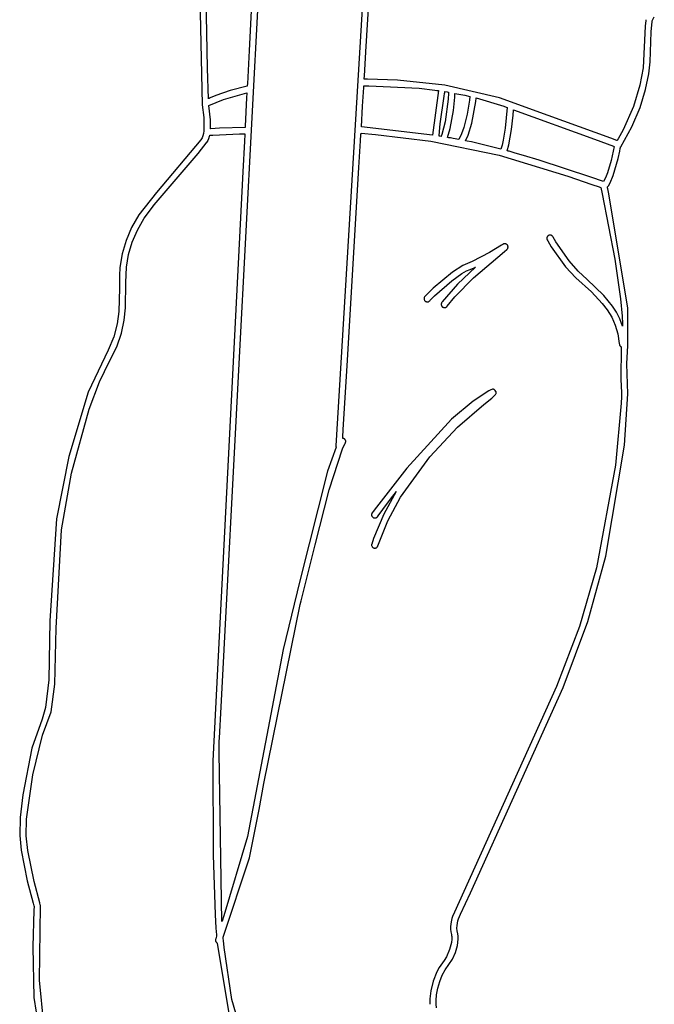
# Model space of a CAD drawing. Extents: x -74.1 to 10.8, y -36.7 to 44.6.
# Tile 95 of 199: x -42 to -40, y 15.1 to 18.3. Entities that reach past the tile are written whole.
import ezdxf

# ---------------------------------------------------------------- set-up
doc = ezdxf.new("R2010")
doc.units = 0

msp = doc.modelspace()

# ---------------------------------------------------------------- linework, layer by layer
at = {"layer": 'Layer 1', "color": 7, "linetype": 'CONTINUOUS'}
for p, q in [((-40.890203, 18.161855), (-40.856255, 18.730164)), ((-41.297752, 17.176706), (-41.220438, 18.648425)), ((-40.889237, 18.52741), (-40.986913, 16.892244)), ((-41.251457, 18.455044), (-41.266641, 18.166)), ((-41.400746, 18.109849), (-41.406763, 18.418659)), ((-41.427637, 18.409232), (-41.418074, 17.992787)), ((-39.987761, 18.263336), (-39.989744, 18.244554)), ((-39.987542, 18.265247), (-39.987761, 18.263336)), ((-39.987489, 18.265701), (-39.987542, 18.265247)), ((-39.970465, 18.226764), (-39.967183, 18.259842)), ((-39.967183, 18.259842), (-39.967073, 18.260819)), ((-39.967073, 18.260819), (-39.967025, 18.261247)), ((-39.967025, 18.261247), (-39.967003, 18.261445)), ((-39.967003, 18.261445), (-39.966997, 18.261493)), ((-39.966997, 18.261493), (-39.966992, 18.26154)), ((-39.966992, 18.26154), (-39.960477, 18.275308)), ((-39.989744, 18.244554), (-39.996354, 18.110031)), ((-39.973708, 18.129926), (-39.970465, 18.226764)), ((-41.266641, 18.166), (-41.271119, 18.080742)), ((-40.894874, 18.083663), (-40.890203, 18.161855)), ((-39.977919, 18.09095), (-39.973708, 18.129926)), ((-41.397819, 18.010898), (-41.400746, 18.109849)), ((-39.996354, 18.110031), (-40.006701, 18.054299)), ((-41.271119, 18.080742), (-41.272291, 18.058433)), ((-40.89547, 18.073691), (-40.895448, 18.07406)), ((-40.894927, 18.073656), (-40.895468, 18.073645)), ((-40.895448, 18.07406), (-40.895339, 18.075881)), ((-40.895339, 18.075881), (-40.894874, 18.083663)), ((-40.893773, 18.073677), (-40.894927, 18.073656)), ((-40.89118, 18.073718), (-40.893773, 18.073677)), ((-40.884879, 18.073786), (-40.89118, 18.073718)), ((-40.788687, 18.07115), (-40.884879, 18.073786)), ((-40.63551, 18.054882), (-40.788687, 18.07115)), ((-39.988346, 18.040947), (-39.977919, 18.09095)), ((-41.327675, 18.037584), (-41.374434, 18.02076)), ((-41.272648, 18.051684), (-41.327675, 18.037584)), ((-41.272635, 18.051881), (-41.272645, 18.051691)), ((-41.272574, 18.053046), (-41.272635, 18.051881)), ((-41.272291, 18.058433), (-41.272574, 18.053046)), ((-40.900677, 17.986488), (-40.897954, 18.032066)), ((-40.897954, 18.032066), (-40.897057, 18.047086)), ((-40.897057, 18.047086), (-40.896806, 18.051294)), ((-40.896806, 18.051294), (-40.896739, 18.052403)), ((-40.896739, 18.052403), (-40.896722, 18.052687)), ((-40.896722, 18.052687), (-40.896718, 18.052759)), ((-40.896715, 18.052783), (-40.880712, 18.05298)), ((-40.880712, 18.05298), (-40.718915, 18.044675)), ((-40.718915, 18.044675), (-40.667754, 18.038573)), ((-40.655807, 18.036889), (-40.675004, 17.893838)), ((-40.667754, 18.038573), (-40.661129, 18.037652)), ((-40.661129, 18.037652), (-40.6578, 18.037177)), ((-40.6578, 18.037177), (-40.656132, 18.036936)), ((-40.656132, 18.036936), (-40.655923, 18.036906)), ((-40.655923, 18.036906), (-40.655819, 18.036891)), ((-40.636313, 18.027512), (-40.635698, 18.030963)), ((-40.635698, 18.030963), (-40.635415, 18.032541)), ((-40.459803, 18.013721), (-40.63551, 18.054882)), ((-40.635415, 18.032541), (-40.63528, 18.033292)), ((-40.63528, 18.033292), (-40.635214, 18.033658)), ((-40.635214, 18.033658), (-40.635206, 18.033703)), ((-40.6352, 18.033732), (-40.62874, 18.032693)), ((-40.62874, 18.032693), (-40.625501, 18.03216)), ((-40.625501, 18.03216), (-40.624689, 18.032024)), ((-40.624689, 18.032024), (-40.624283, 18.031955)), ((-40.624283, 18.031955), (-40.62408, 18.031921)), ((-40.624132, 18.03091), (-40.624145, 18.030515)), ((-40.62413, 18.030972), (-40.624132, 18.03091)), ((-40.624118, 18.031109), (-40.62413, 18.030972)), ((-40.624091, 18.031241), (-40.624118, 18.031109)), ((-40.624016, 18.031498), (-40.624091, 18.031241)), ((-40.62408, 18.031921), (-40.623978, 18.031904)), ((-40.623941, 18.031758), (-40.624016, 18.031498)), ((-40.623978, 18.031904), (-40.623927, 18.031895)), ((-40.623917, 18.031893), (-40.623941, 18.031758)), ((-40.006701, 18.054299), (-40.027629, 17.985719)), ((-40.006181, 17.983039), (-39.988346, 18.040947)), ((-41.397578, 18.011004), (-41.397776, 18.010916)), ((-41.397178, 18.011182), (-41.397578, 18.011004)), ((-41.395521, 18.011913), (-41.397178, 18.011182)), ((-41.396276, 17.988716), (-41.348978, 18.008172)), ((-41.391943, 18.013472), (-41.395521, 18.011913)), ((-41.374434, 18.02076), (-41.391943, 18.013472)), ((-41.348978, 18.008172), (-41.273772, 18.030255)), ((-41.274626, 18.013983), (-41.279457, 17.92203)), ((-41.27387, 18.028384), (-41.274626, 18.013983)), ((-41.273794, 18.029837), (-41.27387, 18.028384)), ((-41.273776, 18.030178), (-41.273794, 18.029837)), ((-41.273772, 18.030247), (-41.273776, 18.030178)), ((-40.651281, 17.93007), (-40.637715, 18.019538)), ((-40.637715, 18.019538), (-40.636313, 18.027512)), ((-40.625366, 18.00986), (-40.635168, 17.936789)), ((-40.624214, 18.028715), (-40.625366, 18.00986)), ((-40.624145, 18.030515), (-40.624214, 18.028715)), ((-40.608192, 17.972503), (-40.604018, 18.015832)), ((-40.604018, 18.015832), (-40.603406, 18.027539)), ((-40.603406, 18.027539), (-40.603388, 18.027986)), ((-40.603388, 18.027986), (-40.60338, 18.028196)), ((-40.60338, 18.028196), (-40.603378, 18.028247)), ((-40.603377, 18.028259), (-40.571647, 18.021923)), ((-40.571647, 18.021923), (-40.555662, 18.018397)), ((-40.556186, 18.006562), (-40.563606, 17.960968)), ((-40.554835, 18.018207), (-40.556186, 18.006562)), ((-40.555662, 18.018397), (-40.555162, 18.018283)), ((-40.555162, 18.018283), (-40.554912, 18.018226)), ((-40.554912, 18.018226), (-40.554849, 18.018212)), ((-40.548611, 17.932522), (-40.535698, 18.002227)), ((-40.535698, 18.002227), (-40.534502, 18.012305)), ((-40.534502, 18.012305), (-40.5344, 18.013246)), ((-40.5344, 18.013246), (-40.534394, 18.013302)), ((-40.534385, 18.013337), (-40.445133, 17.986701)), ((-40.302301, 17.957283), (-40.459803, 18.013721)), ((-41.418074, 17.992787), (-41.418013, 17.992235)), ((-41.418013, 17.992235), (-41.417971, 17.991961)), ((-41.417971, 17.991961), (-41.417948, 17.991824)), ((-41.417937, 17.991764), (-41.417918, 17.991661)), ((-41.417918, 17.991661), (-41.412621, 17.950276)), ((-41.391208, 17.942489), (-41.396276, 17.988716)), ((-40.904638, 17.920192), (-40.900677, 17.986488)), ((-40.618574, 17.915232), (-40.608192, 17.972503)), ((-40.445133, 17.986701), (-40.443494, 17.986115)), ((-40.443494, 17.986115), (-40.434474, 17.982876)), ((-40.434445, 17.982863), (-40.441034, 17.915861)), ((-40.41552, 17.957845), (-40.414175, 17.97425)), ((-40.414175, 17.97425), (-40.414116, 17.975044)), ((-40.414116, 17.975044), (-40.414087, 17.975429)), ((-40.414087, 17.975429), (-40.41408, 17.975524)), ((-40.414069, 17.975543), (-40.153187, 17.880467)), ((-40.027629, 17.985719), (-40.061181, 17.910426)), ((-40.032613, 17.920348), (-40.006181, 17.983039)), ((-41.412621, 17.950276), (-41.412326, 17.907329)), ((-41.391031, 17.914271), (-41.391208, 17.942489)), ((-40.635168, 17.936789), (-40.645852, 17.895241)), ((-40.563606, 17.960968), (-40.574497, 17.917625)), ((-40.420585, 17.91139), (-40.41552, 17.957845)), ((-40.100981, 17.883338), (-40.302301, 17.957283)), ((-41.412326, 17.907329), (-41.413538, 17.898437)), ((-41.390945, 17.914274), (-41.391014, 17.914269)), ((-41.390666, 17.914298), (-41.390945, 17.914274)), ((-41.390089, 17.914345), (-41.390666, 17.914298)), ((-41.361683, 17.916419), (-41.390089, 17.914345)), ((-41.279634, 17.918657), (-41.361683, 17.916419)), ((-41.279625, 17.918818), (-41.279634, 17.918658)), ((-41.279457, 17.92203), (-41.279625, 17.918818)), ((-40.675004, 17.893838), (-40.904638, 17.920192)), ((-40.654224, 17.891804), (-40.651281, 17.93007)), ((-40.626948, 17.886097), (-40.618574, 17.915232)), ((-40.574497, 17.917625), (-40.581874, 17.89724)), ((-40.561052, 17.893038), (-40.548611, 17.932522)), ((-40.441034, 17.915861), (-40.447161, 17.877453)), ((-40.429111, 17.86254), (-40.420585, 17.91139)), ((-40.061181, 17.910426), (-40.07178, 17.891272)), ((-40.068833, 17.855997), (-40.032613, 17.920348)), ((-41.42211, 17.878824), (-41.565246, 17.708898)), ((-41.417978, 17.884818), (-41.42211, 17.878824)), ((-41.416595, 17.887615), (-41.417978, 17.884818)), ((-41.4154, 17.890841), (-41.416595, 17.887615)), ((-41.413538, 17.898437), (-41.4154, 17.890841)), ((-41.401693, 17.871611), (-41.401192, 17.872361)), ((-41.401192, 17.872361), (-41.399397, 17.875417)), ((-41.399397, 17.875417), (-41.396401, 17.882387)), ((-41.396401, 17.882387), (-41.394125, 17.890325)), ((-41.394125, 17.890325), (-41.393658, 17.892436)), ((-41.393658, 17.892436), (-41.393547, 17.892971)), ((-41.393547, 17.892971), (-41.39352, 17.893105)), ((-41.393509, 17.893145), (-41.383877, 17.893936)), ((-41.383877, 17.893936), (-41.297722, 17.898033)), ((-41.297722, 17.898033), (-41.286133, 17.89797)), ((-41.281976, 17.874098), (-41.287143, 17.775729)), ((-41.286133, 17.89797), (-41.28334, 17.897915)), ((-41.28334, 17.897915), (-41.281962, 17.897881)), ((-41.280869, 17.895179), (-41.281976, 17.874098)), ((-41.281962, 17.897881), (-41.281278, 17.897862)), ((-41.281278, 17.897862), (-41.280937, 17.897852)), ((-41.280937, 17.897852), (-41.280767, 17.897847)), ((-41.280763, 17.897194), (-41.280869, 17.895179)), ((-41.280737, 17.897692), (-41.280763, 17.897194)), ((-41.28073, 17.897812), (-41.280737, 17.897692)), ((-40.912469, 17.78912), (-40.907316, 17.875387)), ((-40.907316, 17.875387), (-40.906099, 17.895754)), ((-40.906099, 17.895754), (-40.90589, 17.89926)), ((-40.90589, 17.89926), (-40.905884, 17.899364)), ((-40.905881, 17.899393), (-40.859585, 17.895394)), ((-40.859585, 17.895394), (-40.680409, 17.873605)), ((-40.680409, 17.873605), (-40.460315, 17.828492)), ((-40.654461, 17.890637), (-40.654433, 17.890807)), ((-40.654433, 17.890807), (-40.654262, 17.891463)), ((-40.654364, 17.890622), (-40.654424, 17.890632)), ((-40.654245, 17.890603), (-40.654364, 17.890622)), ((-40.654262, 17.891463), (-40.654235, 17.89163)), ((-40.654005, 17.890565), (-40.654245, 17.890603)), ((-40.654235, 17.89163), (-40.654227, 17.891716)), ((-40.654227, 17.891716), (-40.654225, 17.891759)), ((-40.653526, 17.890489), (-40.654005, 17.890565)), ((-40.651612, 17.890186), (-40.653526, 17.890489)), ((-40.64778, 17.889574), (-40.651612, 17.890186)), ((-40.647749, 17.889662), (-40.647776, 17.889585)), ((-40.647533, 17.890276), (-40.647749, 17.889662)), ((-40.645852, 17.895241), (-40.647533, 17.890276)), ((-40.626807, 17.88607), (-40.626878, 17.886082)), ((-40.626666, 17.886046), (-40.626807, 17.88607)), ((-40.626383, 17.885997), (-40.626666, 17.886046)), ((-40.625817, 17.8859), (-40.626383, 17.885997)), ((-40.624685, 17.885706), (-40.625817, 17.8859)), ((-40.62242, 17.885315), (-40.624685, 17.885706)), ((-40.617888, 17.884526), (-40.62242, 17.885315)), ((-40.608816, 17.882916), (-40.617888, 17.884526)), ((-40.590658, 17.879578), (-40.608816, 17.882916)), ((-40.581874, 17.89724), (-40.590658, 17.879578)), ((-40.569045, 17.875389), (-40.561052, 17.893038)), ((-40.568971, 17.87537), (-40.569028, 17.875382)), ((-40.568743, 17.875325), (-40.568971, 17.87537)), ((-40.567831, 17.875142), (-40.568743, 17.875325)), ((-40.564186, 17.874409), (-40.567831, 17.875142)), ((-40.549649, 17.871412), (-40.564186, 17.874409)), ((-40.447161, 17.877453), (-40.450888, 17.861264)), ((-40.153187, 17.880467), (-40.091696, 17.857649)), ((-40.081011, 17.875897), (-40.100981, 17.883338)), ((-40.080904, 17.876047), (-40.081011, 17.875897)), ((-40.08072, 17.876345), (-40.080904, 17.876047)), ((-40.080351, 17.876941), (-40.08072, 17.876345)), ((-40.077434, 17.881712), (-40.080351, 17.876941)), ((-40.07178, 17.891272), (-40.077434, 17.881712)), ((-41.431244, 17.833887), (-41.401693, 17.871611)), ((-40.455043, 17.848629), (-40.549649, 17.871412)), ((-40.450888, 17.861264), (-40.455043, 17.848629)), ((-40.434783, 17.843143), (-40.429111, 17.86254)), ((-40.434682, 17.843113), (-40.434733, 17.843127)), ((-40.43458, 17.843085), (-40.434682, 17.843113)), ((-40.434376, 17.843029), (-40.43458, 17.843085)), ((-40.433969, 17.842917), (-40.434376, 17.843029)), ((-40.433154, 17.842692), (-40.433969, 17.842917)), ((-40.431523, 17.842243), (-40.433154, 17.842692)), ((-40.428262, 17.841339), (-40.431523, 17.842243)), ((-40.421736, 17.839519), (-40.428262, 17.841339)), ((-40.090052, 17.857032), (-40.100039, 17.8122)), ((-40.091696, 17.857649), (-40.090683, 17.857271)), ((-40.090683, 17.857271), (-40.090198, 17.85709)), ((-40.090198, 17.85709), (-40.090079, 17.857045)), ((-40.07698, 17.81845), (-40.071834, 17.841744)), ((-40.071834, 17.841744), (-40.070058, 17.850611)), ((-40.070058, 17.850611), (-40.069383, 17.854133)), ((-40.069383, 17.854133), (-40.069237, 17.854908)), ((-40.069237, 17.854908), (-40.069167, 17.85528)), ((-40.069167, 17.85528), (-40.069133, 17.855461)), ((-40.069133, 17.855461), (-40.069116, 17.855551)), ((-40.069116, 17.855551), (-40.068833, 17.855997)), ((-41.566004, 17.676035), (-41.431244, 17.833887)), ((-40.460315, 17.828492), (-40.239513, 17.761431)), ((-40.408684, 17.835832), (-40.421736, 17.839519)), ((-40.382654, 17.828297), (-40.408684, 17.835832)), ((-40.331508, 17.81287), (-40.382654, 17.828297)), ((-40.164981, 17.75804), (-40.331508, 17.81287)), ((-40.100039, 17.8122), (-40.111876, 17.771977)), ((-40.092833, 17.763404), (-40.07698, 17.81845)), ((-40.949587, 17.167705), (-40.912469, 17.78912)), ((-41.287143, 17.775729), (-41.383439, 15.87671)), ((-40.239513, 17.761431), (-40.161705, 17.734827)), ((-40.124315, 17.743645), (-40.164981, 17.75804)), ((-40.118225, 17.755444), (-40.124315, 17.743645)), ((-40.111876, 17.771977), (-40.118225, 17.755444)), ((-40.103069, 17.73953), (-40.092833, 17.763404)), ((-40.161705, 17.734827), (-40.137997, 17.726426)), ((-40.137997, 17.726426), (-40.133994, 17.724989)), ((-40.133994, 17.724989), (-40.133122, 17.724675)), ((-40.133122, 17.724675), (-40.132705, 17.724525)), ((-40.132705, 17.724525), (-40.132502, 17.724452)), ((-40.132502, 17.724452), (-40.132475, 17.72442)), ((-40.132475, 17.72442), (-40.128088, 17.703754)), ((-40.111564, 17.726452), (-40.108662, 17.730228)), ((-40.11156, 17.726279), (-40.111564, 17.726452)), ((-40.111471, 17.725869), (-40.11156, 17.726279)), ((-40.111091, 17.724101), (-40.111471, 17.725869)), ((-40.110205, 17.719967), (-40.111091, 17.724101)), ((-40.107964, 17.709421), (-40.110205, 17.719967)), ((-40.108662, 17.730228), (-40.103069, 17.73953)), ((-41.565246, 17.708898), (-41.622121, 17.636947)), ((-40.128088, 17.703754), (-40.088144, 17.493617)), ((-40.045395, 17.33646), (-40.107964, 17.709421)), ((-41.604846, 17.6253), (-41.578626, 17.661162)), ((-41.578626, 17.661162), (-41.573355, 17.667475)), ((-41.573355, 17.667475), (-41.573219, 17.667632)), ((-41.573219, 17.667632), (-41.572583, 17.668374)), ((-41.572583, 17.668374), (-41.566004, 17.676035)), ((-41.622121, 17.636947), (-41.645455, 17.596178)), ((-41.62648, 17.587556), (-41.604846, 17.6253)), ((-41.645455, 17.596178), (-41.663531, 17.553805)), ((-41.643344, 17.548393), (-41.62648, 17.587556)), ((-40.306992, 17.561286), (-40.306997, 17.560359)), ((-40.306997, 17.560359), (-40.306918, 17.559429)), ((-40.306906, 17.562206), (-40.306992, 17.561286)), ((-40.306918, 17.559429), (-40.306754, 17.558502)), ((-40.306739, 17.563113), (-40.306906, 17.562206)), ((-40.306754, 17.558502), (-40.306503, 17.557584)), ((-40.306494, 17.564), (-40.306739, 17.563113)), ((-40.306503, 17.557584), (-40.306163, 17.556681)), ((-40.306171, 17.564863), (-40.306494, 17.564)), ((-40.305772, 17.565696), (-40.306171, 17.564863)), ((-40.306163, 17.556681), (-40.305734, 17.555798)), ((-40.3053, 17.566493), (-40.305772, 17.565696)), ((-40.305734, 17.555798), (-40.303897, 17.552536)), ((-40.304755, 17.567249), (-40.3053, 17.566493)), ((-40.304139, 17.567958), (-40.304755, 17.567249)), ((-40.303455, 17.568615), (-40.304139, 17.567958)), ((-40.302702, 17.569214), (-40.303455, 17.568615)), ((-40.301884, 17.56975), (-40.302702, 17.569214)), ((-40.30101, 17.570211), (-40.301884, 17.56975)), ((-40.300114, 17.570584), (-40.30101, 17.570211)), ((-40.2992, 17.570867), (-40.300114, 17.570584)), ((-40.298276, 17.571062), (-40.2992, 17.570867)), ((-40.297346, 17.571172), (-40.298276, 17.571062)), ((-40.296417, 17.571198), (-40.297346, 17.571172)), ((-40.295493, 17.571141), (-40.296417, 17.571198)), ((-40.294581, 17.571003), (-40.295493, 17.571141)), ((-40.293686, 17.570786), (-40.294581, 17.571003)), ((-40.292813, 17.57049), (-40.293686, 17.570786)), ((-40.291969, 17.570119), (-40.292813, 17.57049)), ((-40.291158, 17.569673), (-40.291969, 17.570119)), ((-40.290387, 17.569155), (-40.291158, 17.569673)), ((-40.28966, 17.568565), (-40.290387, 17.569155)), ((-40.288984, 17.567905), (-40.28966, 17.568565)), ((-40.288364, 17.567177), (-40.288984, 17.567905)), ((-40.287805, 17.566383), (-40.288364, 17.567177)), ((-40.28676, 17.564555), (-40.287805, 17.566383)), ((-40.277712, 17.549291), (-40.28676, 17.564555)), ((-41.663531, 17.553805), (-41.676138, 17.510347)), ((-41.65525, 17.508271), (-41.643344, 17.548393)), ((-40.452999, 17.538486), (-40.491312, 17.514866)), ((-40.449156, 17.541026), (-40.452999, 17.538486)), ((-40.448359, 17.54156), (-40.449156, 17.541026)), ((-40.448285, 17.54161), (-40.448359, 17.54156)), ((-40.447466, 17.542115), (-40.448268, 17.541622)), ((-40.446638, 17.542529), (-40.447466, 17.542115)), ((-40.445708, 17.54289), (-40.446638, 17.542529)), ((-40.444757, 17.543157), (-40.445708, 17.54289)), ((-40.443794, 17.543331), (-40.444757, 17.543157)), ((-40.443803, 17.518754), (-40.436301, 17.524568)), ((-40.442825, 17.543414), (-40.443794, 17.543331)), ((-40.441856, 17.543406), (-40.442825, 17.543414)), ((-40.440894, 17.543308), (-40.441856, 17.543406)), ((-40.439945, 17.543122), (-40.440894, 17.543308)), ((-40.439017, 17.54285), (-40.439945, 17.543122)), ((-40.438115, 17.542491), (-40.439017, 17.54285)), ((-40.437246, 17.542047), (-40.438115, 17.542491)), ((-40.436418, 17.54152), (-40.437246, 17.542047)), ((-40.435635, 17.540911), (-40.436418, 17.54152)), ((-40.436301, 17.524568), (-40.434813, 17.525884)), ((-40.434906, 17.54022), (-40.435635, 17.540911)), ((-40.434236, 17.53945), (-40.434906, 17.54022)), ((-40.434813, 17.525884), (-40.434165, 17.526645)), ((-40.433637, 17.538606), (-40.434236, 17.53945)), ((-40.434165, 17.526645), (-40.433599, 17.527456)), ((-40.433131, 17.537722), (-40.433637, 17.538606)), ((-40.433599, 17.527456), (-40.433118, 17.528309)), ((-40.43272, 17.536808), (-40.433131, 17.537722)), ((-40.433118, 17.528309), (-40.432721, 17.529198)), ((-40.432721, 17.529198), (-40.43241, 17.530117)), ((-40.432402, 17.53587), (-40.43272, 17.536808)), ((-40.43241, 17.530117), (-40.432186, 17.531058)), ((-40.432177, 17.534915), (-40.432402, 17.53587)), ((-40.432186, 17.531058), (-40.43205, 17.532014)), ((-40.432044, 17.53395), (-40.432177, 17.534915)), ((-40.43205, 17.532014), (-40.432002, 17.532981)), ((-40.432002, 17.532981), (-40.432044, 17.53395)), ((-40.303897, 17.552536), (-40.292741, 17.533896)), ((-40.292741, 17.533896), (-40.246871, 17.469217)), ((-40.235336, 17.488167), (-40.277712, 17.549291)), ((-41.676138, 17.510347), (-41.683068, 17.466327)), ((-41.662011, 17.467651), (-41.65525, 17.508271)), ((-40.491312, 17.514866), (-40.547891, 17.485795)), ((-40.543798, 17.433492), (-40.443803, 17.518754)), ((-40.088144, 17.493617), (-40.069502, 17.36601)), ((-41.683068, 17.466327), (-41.68441, 17.441186)), ((-41.663785, 17.41868), (-41.662011, 17.467651)), ((-40.57753, 17.473151), (-40.611035, 17.451741)), ((-40.537369, 17.467675), (-40.594397, 17.413256)), ((-40.547891, 17.485795), (-40.57753, 17.473151)), ((-40.565507, 17.455949), (-40.554239, 17.460848)), ((-40.554239, 17.460848), (-40.541347, 17.465965)), ((-40.541347, 17.465965), (-40.538079, 17.467369)), ((-40.538079, 17.467369), (-40.537669, 17.467547)), ((-40.537669, 17.467547), (-40.537465, 17.467636)), ((-40.537465, 17.467636), (-40.537413, 17.467658)), ((-40.246871, 17.469217), (-40.213452, 17.433064)), ((-40.206121, 17.454956), (-40.235336, 17.488167)), ((-41.68441, 17.441186), (-41.684596, 17.409706)), ((-40.611035, 17.451741), (-40.673081, 17.39965)), ((-40.613069, 17.424043), (-40.580788, 17.447242)), ((-40.603853, 17.372304), (-40.543798, 17.433492)), ((-40.580788, 17.447242), (-40.565507, 17.455949)), ((-40.213452, 17.433064), (-40.163091, 17.387801)), ((-40.205576, 17.454411), (-40.206121, 17.454956)), ((-40.204863, 17.453703), (-40.205576, 17.454411)), ((-40.17821, 17.429405), (-40.204863, 17.453703)), ((-40.122858, 17.376873), (-40.17821, 17.429405)), ((-41.68455, 17.400165), (-41.68663, 17.324662)), ((-41.684596, 17.409706), (-41.684559, 17.40196)), ((-41.684559, 17.40196), (-41.68455, 17.400165)), ((-41.664808, 17.336525), (-41.663785, 17.41868)), ((-40.673081, 17.39965), (-40.700272, 17.373183)), ((-40.668736, 17.37503), (-40.613069, 17.424043)), ((-40.594397, 17.413256), (-40.643901, 17.355855)), ((-40.702753, 17.367659), (-40.702835, 17.366162)), ((-40.702835, 17.366162), (-40.702703, 17.364669)), ((-40.702456, 17.369135), (-40.702753, 17.367659)), ((-40.702703, 17.364669), (-40.702357, 17.363204)), ((-40.701943, 17.370564), (-40.702456, 17.369135)), ((-40.701216, 17.371921), (-40.701943, 17.370564)), ((-40.700272, 17.373183), (-40.701216, 17.371921)), ((-40.683106, 17.360945), (-40.668736, 17.37503)), ((-40.628411, 17.341734), (-40.603853, 17.372304)), ((-40.163091, 17.387801), (-40.128145, 17.351205)), ((-40.094821, 17.341963), (-40.122858, 17.376873)), ((-40.069502, 17.36601), (-40.064204, 17.310057)), ((-41.668913, 17.296674), (-41.664808, 17.336525)), ((-40.702357, 17.363204), (-40.701797, 17.361793)), ((-40.701797, 17.361793), (-40.701023, 17.360461)), ((-40.701023, 17.360461), (-40.700037, 17.359232)), ((-40.700037, 17.359232), (-40.698859, 17.358148)), ((-40.698859, 17.358148), (-40.697563, 17.357276)), ((-40.697563, 17.357276), (-40.696179, 17.356619)), ((-40.696179, 17.356619), (-40.694732, 17.356178)), ((-40.694732, 17.356178), (-40.693247, 17.355952)), ((-40.693247, 17.355952), (-40.691748, 17.355941)), ((-40.691748, 17.355941), (-40.690261, 17.356145)), ((-40.690261, 17.356145), (-40.688811, 17.356563)), ((-40.688811, 17.356563), (-40.687422, 17.357195)), ((-40.687422, 17.357195), (-40.68612, 17.35804)), ((-40.68612, 17.35804), (-40.684947, 17.35908)), ((-40.684947, 17.35908), (-40.684874, 17.359155)), ((-40.684874, 17.359155), (-40.684534, 17.359502)), ((-40.684534, 17.359502), (-40.683106, 17.360945)), ((-40.647214, 17.34902), (-40.64728, 17.348035)), ((-40.64728, 17.348035), (-40.647253, 17.347051)), ((-40.647253, 17.347051), (-40.647134, 17.346075)), ((-40.647054, 17.35), (-40.647214, 17.34902)), ((-40.647134, 17.346075), (-40.646925, 17.345115)), ((-40.646798, 17.350967), (-40.647054, 17.35)), ((-40.646925, 17.345115), (-40.646625, 17.344177)), ((-40.646446, 17.351914), (-40.646798, 17.350967)), ((-40.646625, 17.344177), (-40.646237, 17.343268)), ((-40.645996, 17.352835), (-40.646446, 17.351914)), ((-40.646237, 17.343268), (-40.645762, 17.342395)), ((-40.645448, 17.353723), (-40.645996, 17.352835)), ((-40.645762, 17.342395), (-40.6452, 17.341566)), ((-40.643901, 17.355855), (-40.645448, 17.353723)), ((-40.6452, 17.341566), (-40.644553, 17.340786)), ((-40.644553, 17.340786), (-40.643822, 17.340064)), ((-40.643822, 17.340064), (-40.643008, 17.339405)), ((-40.643008, 17.339405), (-40.642131, 17.33883)), ((-40.642131, 17.33883), (-40.641218, 17.338353)), ((-40.641218, 17.338353), (-40.640277, 17.337974)), ((-40.640277, 17.337974), (-40.639314, 17.337691)), ((-40.639314, 17.337691), (-40.638337, 17.337505)), ((-40.638337, 17.337505), (-40.637353, 17.337412)), ((-40.637353, 17.337412), (-40.636368, 17.337414)), ((-40.636368, 17.337414), (-40.63539, 17.337507)), ((-40.63539, 17.337507), (-40.634425, 17.337692)), ((-40.634425, 17.337692), (-40.63348, 17.337966)), ((-40.63348, 17.337966), (-40.632562, 17.33833)), ((-40.632562, 17.33833), (-40.631679, 17.338781)), ((-40.631679, 17.338781), (-40.630837, 17.339319)), ((-40.630837, 17.339319), (-40.630044, 17.339943)), ((-40.630044, 17.339943), (-40.629305, 17.340651)), ((-40.629305, 17.340651), (-40.628628, 17.341443)), ((-40.628628, 17.341443), (-40.628469, 17.341654)), ((-40.628469, 17.341654), (-40.62843, 17.341707)), ((-40.128145, 17.351205), (-40.112051, 17.330084)), ((-40.082446, 17.322272), (-40.094821, 17.341963)), ((-40.046131, 17.215103), (-40.045395, 17.33646)), ((-41.68663, 17.324662), (-41.692191, 17.285055)), ((-40.112051, 17.330084), (-40.097817, 17.306815)), ((-40.097817, 17.306815), (-40.086148, 17.281198)), ((-40.071673, 17.300926), (-40.082446, 17.322272)), ((-40.062884, 17.277804), (-40.071673, 17.300926)), ((-40.064204, 17.310057), (-40.063023, 17.285729)), ((-41.692191, 17.285055), (-41.703141, 17.243591)), ((-41.677759, 17.255037), (-41.668913, 17.296674)), ((-40.086148, 17.281198), (-40.07775, 17.253031)), ((-40.063023, 17.285729), (-40.062903, 17.280109)), ((-40.062903, 17.280109), (-40.062884, 17.278735)), ((-40.062884, 17.278735), (-40.062877, 17.278052)), ((-40.062875, 17.277882), (-40.062884, 17.277804)), ((-40.062877, 17.278052), (-40.062875, 17.277882)), ((-41.703141, 17.243591), (-41.721257, 17.199804)), ((-41.693107, 17.211117), (-41.677759, 17.255037)), ((-40.07775, 17.253031), (-40.073328, 17.222115)), ((-41.716719, 17.164418), (-41.693107, 17.211117)), ((-40.073328, 17.222115), (-40.073184, 17.219829)), ((-40.073184, 17.219829), (-40.073014, 17.218522)), ((-40.073014, 17.218522), (-40.072682, 17.217284)), ((-40.072682, 17.217284), (-40.072202, 17.21612)), ((-40.072202, 17.21612), (-40.071585, 17.215037)), ((-40.071585, 17.215037), (-40.070844, 17.214044)), ((-40.070844, 17.214044), (-40.069991, 17.213146)), ((-40.069991, 17.213146), (-40.069038, 17.21235)), ((-40.069038, 17.21235), (-40.067998, 17.211664)), ((-40.067313, 17.211269), (-40.068272, 17.105283)), ((-40.067998, 17.211664), (-40.06745, 17.211364)), ((-40.06745, 17.211364), (-40.06738, 17.211329)), ((-40.048895, 17.156086), (-40.046131, 17.215103)), ((-41.721257, 17.199804), (-41.785117, 17.064704)), ((-41.356915, 16.050601), (-41.297752, 17.176706)), ((-41.749314, 17.098257), (-41.716719, 17.164418)), ((-40.962963, 16.943769), (-40.949587, 17.167705)), ((-40.045441, 17.059556), (-40.048895, 17.156086)), ((-41.782154, 17.009862), (-41.749314, 17.098257)), ((-40.068272, 17.105283), (-40.066319, 17.063231)), ((-41.785117, 17.064704), (-41.848203, 16.857569)), ((-40.493881, 17.068911), (-40.544315, 17.03585)), ((-40.486962, 17.072496), (-40.493881, 17.068911)), ((-40.484277, 17.073552), (-40.486962, 17.072496)), ((-40.482017, 17.074159), (-40.484277, 17.073552)), ((-40.484155, 17.045909), (-40.476752, 17.052572)), ((-40.481024, 17.074302), (-40.482017, 17.074159)), ((-40.480112, 17.074345), (-40.481024, 17.074302)), ((-40.479273, 17.074291), (-40.480112, 17.074345)), ((-40.478496, 17.074143), (-40.479273, 17.074291)), ((-40.477774, 17.073906), (-40.478496, 17.074143)), ((-40.477098, 17.073582), (-40.477774, 17.073906)), ((-40.476459, 17.073177), (-40.477098, 17.073582)), ((-40.476752, 17.052572), (-40.4723, 17.057519)), ((-40.475849, 17.072694), (-40.476459, 17.073177)), ((-40.474682, 17.071508), (-40.475849, 17.072694)), ((-40.473528, 17.070056), (-40.474682, 17.071508)), ((-40.471406, 17.067017), (-40.473528, 17.070056)), ((-40.4723, 17.057519), (-40.471017, 17.059504)), ((-40.470639, 17.06563), (-40.471406, 17.067017)), ((-40.471017, 17.059504), (-40.470582, 17.060402)), ((-40.470356, 17.064942), (-40.470639, 17.06563)), ((-40.470582, 17.060402), (-40.470275, 17.061246)), ((-40.470152, 17.064247), (-40.470356, 17.064942)), ((-40.470275, 17.061246), (-40.470086, 17.062045)), ((-40.470033, 17.063538), (-40.470152, 17.064247)), ((-40.470086, 17.062045), (-40.470008, 17.062806)), ((-40.470008, 17.062806), (-40.470033, 17.063538)), ((-40.066436, 17.050092), (-40.067315, 17.029747)), ((-40.066264, 17.056709), (-40.066436, 17.050092)), ((-40.066319, 17.063231), (-40.066264, 17.056709)), ((-40.05651, 16.894018), (-40.045441, 17.059556)), ((-40.544315, 17.03585), (-40.614727, 16.977691)), ((-40.595408, 16.951933), (-40.509915, 17.025457)), ((-40.509915, 17.025457), (-40.484155, 17.045909)), ((-40.067315, 17.029747), (-40.085792, 16.829709)), ((-41.839425, 16.803922), (-41.782154, 17.009862)), ((-40.614727, 16.977691), (-40.75828, 16.820089)), ((-40.684325, 16.856802), (-40.595408, 16.951933)), ((-40.964588, 16.916569), (-40.964308, 16.921255)), ((-40.964308, 16.921255), (-40.962963, 16.943769)), ((-40.986913, 16.892244), (-40.986909, 16.891091)), ((-40.986909, 16.891091), (-40.98677, 16.889973)), ((-40.98677, 16.889973), (-40.986514, 16.888892)), ((-40.986514, 16.888892), (-40.986347, 16.888366)), ((-40.986347, 16.888366), (-40.986255, 16.888107)), ((-40.986255, 16.888107), (-40.986207, 16.887978)), ((-40.965947, 16.882129), (-40.956495, 16.900565)), ((-40.96462, 16.916023), (-40.964614, 16.91613)), ((-40.964359, 16.915965), (-40.964617, 16.915991)), ((-40.964614, 16.91613), (-40.964588, 16.916569)), ((-40.963331, 16.915809), (-40.964359, 16.915965)), ((-40.962314, 16.915556), (-40.963331, 16.915809)), ((-40.961316, 16.915194), (-40.962314, 16.915556)), ((-40.960345, 16.914708), (-40.961316, 16.915194)), ((-40.960127, 16.914579), (-40.960345, 16.914708)), ((-40.959315, 16.914029), (-40.960127, 16.914579)), ((-40.958571, 16.913417), (-40.959315, 16.914029)), ((-40.957896, 16.912749), (-40.958571, 16.913417)), ((-40.957291, 16.912028), (-40.957896, 16.912749)), ((-40.956758, 16.911263), (-40.957291, 16.912028)), ((-40.956298, 16.910457), (-40.956758, 16.911263)), ((-40.956495, 16.900565), (-40.956053, 16.90144)), ((-40.955913, 16.909617), (-40.956298, 16.910457)), ((-40.956053, 16.90144), (-40.9557, 16.902336)), ((-40.955605, 16.908749), (-40.955913, 16.909617)), ((-40.9557, 16.902336), (-40.955434, 16.903248)), ((-40.955374, 16.907857), (-40.955605, 16.908749)), ((-40.955434, 16.903248), (-40.955256, 16.904171)), ((-40.955222, 16.906948), (-40.955374, 16.907857)), ((-40.955256, 16.904171), (-40.955161, 16.905099)), ((-40.955151, 16.906027), (-40.955222, 16.906948)), ((-40.955161, 16.905099), (-40.955151, 16.906027)), ((-40.116772, 16.536396), (-40.05651, 16.894018)), ((-41.848203, 16.857569), (-41.888103, 16.656226)), ((-40.986164, 16.887836), (-41.013742, 16.809831)), ((-41.009112, 16.750032), (-40.965947, 16.882129)), ((-40.986207, 16.887978), (-40.986182, 16.887914)), ((-40.778765, 16.726264), (-40.684325, 16.856802)), ((-40.085792, 16.829709), (-40.147, 16.498868)), ((-41.871181, 16.620887), (-41.839425, 16.803922)), ((-41.013742, 16.809831), (-41.103475, 16.456171)), ((-40.75828, 16.820089), (-40.856421, 16.694059)), ((-41.053416, 16.57264), (-41.009112, 16.750032)), ((-40.792109, 16.744104), (-40.832588, 16.671298)), ((-40.807942, 16.723635), (-40.79935, 16.734783)), ((-40.79935, 16.734783), (-40.794835, 16.740603)), ((-40.794835, 16.740603), (-40.792526, 16.74357)), ((-40.792526, 16.74357), (-40.792235, 16.743944)), ((-40.792235, 16.743944), (-40.792162, 16.744037)), ((-40.792162, 16.744037), (-40.792126, 16.744084)), ((-40.835714, 16.686919), (-40.807942, 16.723635)), ((-40.819529, 16.650526), (-40.778765, 16.726264)), ((-40.871617, 16.671607), (-40.871794, 16.670233)), ((-40.871794, 16.670233), (-40.871788, 16.668856)), ((-40.871788, 16.668856), (-40.871602, 16.667495)), ((-40.871253, 16.672959), (-40.871617, 16.671607)), ((-40.871602, 16.667495), (-40.871239, 16.666169)), ((-40.870701, 16.674269), (-40.871253, 16.672959)), ((-40.871239, 16.666169), (-40.870703, 16.664897)), ((-40.869955, 16.67552), (-40.870701, 16.674269)), ((-40.869503, 16.676151), (-40.869955, 16.67552)), ((-40.866964, 16.679664), (-40.869503, 16.676151)), ((-40.856421, 16.694059), (-40.866964, 16.679664)), ((-40.832588, 16.671298), (-40.865447, 16.593228)), ((-40.853076, 16.663318), (-40.850911, 16.666303)), ((-40.850911, 16.666303), (-40.835714, 16.686919)), ((-41.888103, 16.656226), (-41.909309, 16.327981)), ((-40.870703, 16.664897), (-40.869995, 16.663697)), ((-40.869995, 16.663697), (-40.86912, 16.662589)), ((-40.86912, 16.662589), (-40.86808, 16.661592)), ((-40.86808, 16.661592), (-40.866889, 16.660731)), ((-40.866889, 16.660731), (-40.865614, 16.660055)), ((-40.865614, 16.660055), (-40.864287, 16.659571)), ((-40.864287, 16.659571), (-40.862925, 16.659275)), ((-40.862925, 16.659275), (-40.861548, 16.659165)), ((-40.861548, 16.659165), (-40.860174, 16.659237)), ((-40.860174, 16.659237), (-40.858824, 16.659488)), ((-40.858824, 16.659488), (-40.857515, 16.659915)), ((-40.857515, 16.659915), (-40.856266, 16.660514)), ((-40.856266, 16.660514), (-40.855098, 16.661283)), ((-40.855098, 16.661283), (-40.854028, 16.662219)), ((-40.854028, 16.662219), (-40.853076, 16.663318)), ((-40.85144, 16.569305), (-40.819529, 16.650526)), ((-41.889105, 16.304485), (-41.871181, 16.620887)), ((-41.098678, 16.391969), (-41.053416, 16.57264)), ((-40.871766, 16.573401), (-40.871818, 16.572473)), ((-40.871818, 16.572473), (-40.871787, 16.571554)), ((-40.871787, 16.571554), (-40.871676, 16.570648)), ((-40.871629, 16.574333), (-40.871766, 16.573401)), ((-40.871676, 16.570648), (-40.871224, 16.568897)), ((-40.871404, 16.575264), (-40.871629, 16.574333)), ((-40.865447, 16.593228), (-40.871404, 16.575264)), ((-40.871224, 16.568897), (-40.87048, 16.567257)), ((-40.87048, 16.567257), (-40.869465, 16.565767)), ((-40.869465, 16.565767), (-40.868862, 16.565091)), ((-40.868862, 16.565091), (-40.868199, 16.564466)), ((-40.868199, 16.564466), (-40.867478, 16.563898)), ((-40.867478, 16.563898), (-40.866702, 16.563392)), ((-40.866702, 16.563392), (-40.865874, 16.562952)), ((-40.865874, 16.562952), (-40.864995, 16.562584)), ((-40.864995, 16.562584), (-40.864073, 16.562293)), ((-40.864073, 16.562293), (-40.863141, 16.562089)), ((-40.863141, 16.562089), (-40.86221, 16.561973)), ((-40.86221, 16.561973), (-40.861284, 16.561941)), ((-40.861284, 16.561941), (-40.860367, 16.561992)), ((-40.860367, 16.561992), (-40.859466, 16.562122)), ((-40.859466, 16.562122), (-40.857726, 16.562612)), ((-40.857726, 16.562612), (-40.856103, 16.56339)), ((-40.856103, 16.56339), (-40.854634, 16.564436)), ((-40.854634, 16.564436), (-40.853971, 16.565054)), ((-40.853971, 16.565054), (-40.85336, 16.565731)), ((-40.85336, 16.565731), (-40.852807, 16.566466)), ((-40.852807, 16.566466), (-40.852317, 16.567255)), ((-40.852317, 16.567255), (-40.851895, 16.568096)), ((-40.851895, 16.568096), (-40.851545, 16.568987)), ((-40.851545, 16.568987), (-40.851469, 16.569217)), ((-40.851465, 16.569228), (-40.85144, 16.569305)), ((-40.174311, 16.32561), (-40.116772, 16.536396)), ((-40.147, 16.498868), (-40.201461, 16.309004)), ((-41.103475, 16.456171), (-41.157115, 16.234865)), ((-41.219151, 15.803118), (-41.101827, 16.380351)), ((-41.101827, 16.380351), (-41.098678, 16.391969)), ((-41.909309, 16.327981), (-41.912823, 16.136855)), ((-40.254802, 16.112352), (-40.174311, 16.32561)), ((-41.892785, 16.123015), (-41.889105, 16.304485)), ((-40.201461, 16.309004), (-40.276004, 16.115968)), ((-41.157115, 16.234865), (-41.271903, 15.63192)), ((-41.912823, 16.136855), (-41.922949, 16.048612)), ((-41.90496, 16.033854), (-41.892785, 16.123015)), ((-40.276004, 16.115968), (-40.574244, 15.454987)), ((-40.553311, 15.450689), (-40.254802, 16.112352)), ((-41.922949, 16.048612), (-41.933631, 16.010645)), ((-41.932918, 15.958611), (-41.90496, 16.033854)), ((-41.362244, 15.949195), (-41.356915, 16.050601)), ((-41.933631, 16.010645), (-41.966609, 15.91683)), ((-41.963991, 15.831022), (-41.932918, 15.958611)), ((-41.362882, 15.936219), (-41.362886, 15.936985)), ((-41.362885, 15.937029), (-41.362883, 15.93707)), ((-41.362883, 15.93707), (-41.36286, 15.93751)), ((-41.362729, 15.902834), (-41.362882, 15.936219)), ((-41.36286, 15.93751), (-41.362744, 15.939699)), ((-41.362744, 15.939699), (-41.362244, 15.949195)), ((-41.966609, 15.91683), (-41.995832, 15.766772)), ((-41.383439, 15.87671), (-41.382244, 15.582143)), ((-41.354218, 15.358499), (-41.362729, 15.902834)), ((-41.98379, 15.688359), (-41.963991, 15.831022)), ((-41.23453, 15.71916), (-41.219151, 15.803118)), ((-41.995832, 15.766772), (-42.004266, 15.693888)), ((-41.265201, 15.56343), (-41.23453, 15.71916)), ((-42.004266, 15.693888), (-42.006221, 15.635468)), ((-41.985321, 15.634375), (-41.98379, 15.688359)), ((-42.006221, 15.635468), (-42.001492, 15.588356)), ((-41.980221, 15.587124), (-41.985321, 15.634375)), ((-41.271903, 15.63192), (-41.347878, 15.376422)), ((-42.001492, 15.588356), (-41.981742, 15.48898)), ((-41.95967, 15.486711), (-41.980221, 15.587124)), ((-41.382244, 15.582143), (-41.382226, 15.572266)), ((-41.382226, 15.572266), (-41.376574, 15.381274)), ((-41.35023, 15.307818), (-41.265201, 15.56343)), ((-41.981742, 15.48898), (-41.962936, 15.41736)), ((-41.941568, 15.418493), (-41.95967, 15.486711)), ((-40.574244, 15.454987), (-40.604793, 15.38793)), ((-40.584771, 15.381626), (-40.553311, 15.450689)), ((-41.962936, 15.41736), (-41.960447, 15.408757)), ((-41.960447, 15.408757), (-41.960038, 15.407368)), ((-41.959851, 15.406726), (-41.96036, 15.395124)), ((-41.960038, 15.407368), (-41.959868, 15.406796)), ((-41.959868, 15.406796), (-41.959851, 15.406726)), ((-41.941844, 15.169499), (-41.938956, 15.407515)), ((-41.939709, 15.412103), (-41.941568, 15.418493)), ((-41.939129, 15.409968), (-41.939709, 15.412103)), ((-41.93897, 15.408747), (-41.939129, 15.409968)), ((-41.938956, 15.407515), (-41.93897, 15.408747)), ((-41.96036, 15.395124), (-41.963484, 15.276092)), ((-41.376574, 15.381274), (-41.373537, 15.336815)), ((-41.347878, 15.376422), (-41.354016, 15.359051)), ((-40.613051, 15.368406), (-40.615451, 15.357654)), ((-40.61226, 15.371194), (-40.613051, 15.368406)), ((-40.612075, 15.371792), (-40.61226, 15.371194)), ((-40.612055, 15.371855), (-40.612075, 15.371792)), ((-40.612033, 15.371922), (-40.612055, 15.371855)), ((-40.611614, 15.372987), (-40.612033, 15.371922)), ((-40.611509, 15.373219), (-40.611613, 15.37299)), ((-40.610984, 15.374368), (-40.611509, 15.373219)), ((-40.604793, 15.38793), (-40.610984, 15.374368)), ((-40.59282, 15.363419), (-40.591585, 15.366699)), ((-40.591585, 15.366699), (-40.584771, 15.381626)), ((-41.373537, 15.336815), (-41.371778, 15.315102)), ((-41.354016, 15.359051), (-41.354199, 15.358533)), ((-40.617286, 15.342275), (-40.61737, 15.333703)), ((-40.61737, 15.333703), (-40.616567, 15.324996)), ((-40.615451, 15.357654), (-40.617286, 15.342275)), ((-40.596609, 15.336904), (-40.596138, 15.345652)), ((-40.596005, 15.328269), (-40.596609, 15.336904)), ((-40.596138, 15.345652), (-40.593533, 15.360684)), ((-40.593533, 15.360684), (-40.59282, 15.363419)), ((-41.374873, 15.300961), (-41.375165, 15.299626)), ((-41.374274, 15.302668), (-41.374873, 15.300961)), ((-41.371391, 15.310596), (-41.374274, 15.302668)), ((-41.371778, 15.315102), (-41.371547, 15.312412)), ((-41.371547, 15.312412), (-41.371431, 15.311069)), ((-41.371431, 15.311069), (-41.371402, 15.310734)), ((-41.371402, 15.310734), (-41.371394, 15.31065)), ((-41.371394, 15.31065), (-41.371391, 15.310596)), ((-41.350245, 15.307729), (-41.35023, 15.307818)), ((-41.350114, 15.306264), (-41.350245, 15.307729)), ((-41.34985, 15.30334), (-41.350114, 15.306264)), ((-41.349313, 15.297512), (-41.34985, 15.30334)), ((-40.616567, 15.324996), (-40.61463, 15.316496)), ((-40.61463, 15.316496), (-40.61372, 15.313249)), ((-40.613168, 15.301163), (-40.614358, 15.290977)), ((-40.61372, 15.313249), (-40.613218, 15.309727)), ((-40.613218, 15.309727), (-40.613168, 15.301163)), ((-40.593613, 15.318744), (-40.596005, 15.328269)), ((-40.595218, 15.280449), (-40.59235, 15.30124)), ((-40.592429, 15.310523), (-40.593613, 15.318744)), ((-40.59235, 15.30124), (-40.592429, 15.310523)), ((-41.963484, 15.276092), (-41.960184, 15.113314)), ((-41.375165, 15.299626), (-41.375275, 15.298296)), ((-41.375275, 15.298296), (-41.375209, 15.296982)), ((-41.375209, 15.296982), (-41.374975, 15.295701)), ((-41.374975, 15.295701), (-41.374581, 15.294465)), ((-41.374581, 15.294465), (-41.374036, 15.293288)), ((-41.374036, 15.293288), (-41.373345, 15.292186)), ((-41.373345, 15.292186), (-41.372518, 15.291171)), ((-41.372518, 15.291171), (-41.371562, 15.290258)), ((-41.371562, 15.290258), (-41.370485, 15.28946)), ((-41.370485, 15.28946), (-41.369903, 15.289109)), ((-41.369903, 15.289109), (-41.369602, 15.288946)), ((-41.369602, 15.288946), (-41.369448, 15.288868)), ((-41.369448, 15.288868), (-41.369371, 15.28883)), ((-41.369371, 15.28883), (-41.369332, 15.288811)), ((-41.369323, 15.288803), (-41.330227, 15.048439)), ((-41.347044, 15.274474), (-41.349313, 15.297512)), ((-41.322062, 15.106676), (-41.347044, 15.274474)), ((-40.614358, 15.290977), (-40.620294, 15.267695)), ((-40.601637, 15.258297), (-40.595218, 15.280449)), ((-40.630704, 15.243786), (-40.637485, 15.232816)), ((-40.620294, 15.267695), (-40.630704, 15.243786)), ((-40.61103, 15.236709), (-40.601637, 15.258297)), ((-40.654318, 15.210297), (-40.661933, 15.196328)), ((-40.637485, 15.232816), (-40.654318, 15.210297)), ((-40.634522, 15.202513), (-40.61103, 15.236709)), ((-40.661933, 15.196328), (-40.673749, 15.165764)), ((-40.652202, 15.164506), (-40.644192, 15.184853)), ((-40.644192, 15.184853), (-40.634522, 15.202513)), ((-41.927994, 15.027723), (-41.941844, 15.169499)), ((-40.673749, 15.165764), (-40.681126, 15.135183)), ((-40.662128, 15.122295), (-40.658274, 15.143109)), ((-40.658274, 15.143109), (-40.652202, 15.164506)), ((-41.960184, 15.113314), (-41.938768, 14.972264)), ((-40.681126, 15.135183), (-40.684204, 15.108766)), ((-40.663484, 15.103701), (-40.662128, 15.122295)), ((-41.27036, 14.929355), (-41.322062, 15.106676)), ((-40.684204, 15.108766), (-40.684318, 15.103008)), ((-40.684318, 15.103008), (-40.684097, 15.091499)), ((-40.684097, 15.091499), (-40.684092, 15.091288)), ((-40.663484, 15.103606), (-40.663484, 15.103701)), ((-40.663484, 15.103494), (-40.663484, 15.103594)), ((-40.663481, 15.102668), (-40.663484, 15.103494)), ((-40.663462, 15.100862), (-40.663481, 15.102668)), ((-40.663267, 15.091888), (-40.663462, 15.100862)), ((-40.662991, 15.079596), (-40.663267, 15.091888))]:
    msp.add_line(p, q, dxfattribs=at)

doc.saveas('drawing.dxf')
